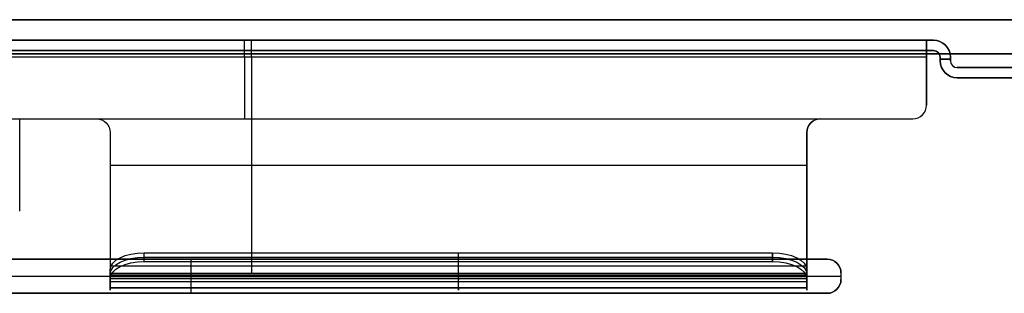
# Model space of a CAD drawing. Header units: millimetres. Extents: x -250 to 250, y -226 to 214.
# Tile 104 of 175: x -165 to -21, y 174 to 214. Entities that reach past the tile are written whole.
import ezdxf

# ---------------------------------------------------------------- set-up
doc = ezdxf.new("R2010")
doc.units = ezdxf.units.MM
doc.layers.add('Livello 01', color=7, linetype='Continuous')

# ---------------------------------------------------------------- blocks, each defined once
blk = doc.blocks.new('MCP141A13_03')
at = {"layer": 'Livello 01', "color": 253, "true_color": 0x999999}
for p, q in [((-235, 1.5, 37.5), (-45, 1.5, 37.5)), ((-140, -6, 40), (-140, 1.5, 40)), ((-140, -6, 35), (-140, 1.5, 35)), ((-140, 1.5, 35), (-140, 1.5, 40)), ((-45, -6, 37.5), (-45, 1.5, 37.5)), ((-244.06, -2.5), (244.06, -2.5)), ((-233, -2.25, 40), (-47, -2.25, 40)), ((-47, -2.25, 35), (-233, -2.25, 35)), ((-45, -2.25, 37), (-45, -2.25, 38))]:
    blk.add_line(p, q, dxfattribs=at)
at = {"layer": 'Livello 01', "color": 253, "true_color": 0x999999, "extrusion": (0, -1, 0)}
for centre, start, end in [((-47, 37, -1.5), 270, 360), ((-47, 38, -1.5), 0, 90), ((-47, 37, 6), 270, 0), ((-47, 38, 6), 0, 90)]:
    blk.add_arc(centre, 2, start, end, dxfattribs=at)
at = {"layer": 'Livello 01', "color": 253, "true_color": 0x999999, "extrusion": (0, 1, 0)}
for centre, start, end in [((47, 37, -2.25), 180, 270), ((47, 38, -2.25), 90, 180)]:
    blk.add_arc(centre, 2, start, end, dxfattribs=at)
at = {"layer": 'Livello 01', "color": 253, "true_color": 0x999999}
for points in [[(-238, 6, 5), (238, 6, 5)], [(-47, 1.5, 40), (-233, 1.5, 40)], [(-233, 1.5, 35), (-47, 1.5, 35)], [(-47, -6, 40), (-47, 1.5, 40)], [(-47, 1.5, 35), (-47, -6, 35)], [(-45, 1.5, 37), (-45, 1.5, 38)], [(-45, -6, 37), (-45, 1.5, 37)], [(-45, 1.5, 38), (-45, -6, 38)], [(238, 1), (-238, 1)], [(245, -6), (-245, -6)], [(-233, -6, 35), (-47, -6, 35)], [(-47, -6, 40), (-233, -6, 40)], [(-45, -6, 37), (-45, -6, 38)]]:
    blk.add_open_spline(points, degree=1, dxfattribs=at)
blk = doc.blocks.new('MCP141A14_03')
at = {"layer": 'Livello 01', "color": 253, "true_color": 0x999999}
blk.add_line((-244.06, 2.5), (244.06, 2.5), dxfattribs=at)
for points in [[(-245, 6), (245, 6)], [(-238, -1), (238, -1)], [(238, -6, 5), (-238, -6, 5)]]:
    blk.add_open_spline(points, degree=1, dxfattribs=at)

msp = doc.modelspace()

# ---------------------------------------------------------------- linework, layer by layer
at = {"layer": 'Livello 01'}
for p, q in [((-183.31, 211.03, 169.27), (-31.5, 211.03, 169.27)), ((-131.5, 211.03, 11.77), (-131.5, 211.03, 326.77)), ((-32.5, 210.7, 328.02), (-32.5, 201.53, 328.02)), ((-32.5, 210.7, 10.52), (-32.5, 201.53, 10.52)), ((-183.31, 209.53, 169.27), (-31.5, 209.53, 169.27)), ((-131.5, 209.53, 11.77), (-131.5, 209.53, 326.77)), ((-132.15, 208.53, 10.77), (-132.15, 199.53, 10.77)), ((-132.15, 208.53, 9.27), (-132.15, 199.53, 9.27)), ((-131.15, 208.53, 327.77), (-131.15, 176.99, 327.77)), ((-131.15, 208.53, 329.27), (-131.15, 176.99, 329.27)), ((-30.5, 208.03, 169.27), (-30.5, 208.53, 169.27)), ((-30.5, 208.28, 11.77), (-30.5, 208.28, 326.77)), ((-30.5, 208.28, 326.77), (-29, 208.28, 326.77)), ((-29, 208.28, 11.77), (-30.5, 208.28, 11.77)), ((-29, 208.03, 169.27), (-29, 208.53, 169.27)), ((-29, 208.28, 11.77), (-29, 208.28, 326.77)), ((-32.5, 206.28, 329.27), (-32.5, 206.28, 327.77)), ((-32.5, 206.28, 9.27), (-32.5, 206.28, 10.77)), ((28, 207.03, 169.27), (-28, 207.03, 169.27)), ((28, 205.53, 169.27), (-28, 205.53, 169.27)), ((-227.79, 199.53, 328.52), (-153.79, 199.53, 328.52)), ((-165, 199.53, 10.02), (-34.5, 199.53, 10.02)), ((-99.75, 199.53, 9.27), (-99.75, 199.53, 10.77)), ((-48, 199.53, 328.52), (-34.5, 199.53, 328.52)), ((-41.25, 199.53, 327.77), (-41.25, 199.53, 329.27)), ((-151.79, 197.53, 328.52), (-151.79, 176.99, 328.52)), ((-50, 197.53, 328.52), (-50, 176.99, 328.52)), ((-151.79, 192.76, 327.77), (-50, 192.76, 327.77)), ((-151.79, 192.76, 329.27), (-50, 192.76, 329.27)), ((-151.79, 187.26, 327.77), (-151.79, 187.26, 329.27)), ((-50, 187.26, 327.77), (-50, 187.26, 329.27)), ((-100.9, 176.13, 330.77), (-100.9, 179.96, 337.41)), ((-100.9, 178.66, 338.16), (-100.9, 179.96, 337.41)), ((-55, 178.66, 338.16), (-55, 179.96, 337.41)), ((-146.79, 179.31, 337.79), (-55, 179.31, 337.79)), ((-100.9, 174.83, 331.52), (-100.9, 178.66, 338.16)), ((-151.66, 178.05, 334.09), (-50.14, 178.05, 334.09)), ((-50, 177.01, 332.3), (-50, 175.28, 332.3)), ((-151.79, 175.48, 331.14), (-151.79, 176.81, 333.46)), ((-151.79, 175.5, 332.68), (-151.79, 176.8, 331.93)), ((-151.79, 176.49, 329.4), (-50, 176.49, 329.4)), ((-151.79, 176.21, 329.64), (-151.79, 174.57, 329.64)), ((-151.79, 175.74, 328.1), (-50, 175.74, 328.1)), ((-151.79, 175.55, 328.23), (-151.79, 175.55, 331.1)), ((-151.66, 176.75, 334.84), (-50.14, 176.75, 334.84)), ((-50, 176.21, 329.64), (-50, 174.57, 329.64)), ((-50, 176.15, 330.8), (-50, 176.15, 333.8)), ((-50, 175.55, 328.23), (-50, 175.55, 331.1)), ((-151.79, 174.83, 331.52), (-50, 174.83, 331.52))]:
    msp.add_line(p, q, dxfattribs=at)
at = {"layer": 'Livello 01', "extrusion": (1, 0, 0)}
for centre, radius, start, end in [((208.53, 11.77, -132.15), 2.5, 270, 0), ((208.53, 11.77, -132.15), 1, 270, 0), ((176.99, 330.27, -151.79), 2.5, 150, 270), ((176.99, 330.27, -151.79), 1, 150, 270), ((176.99, 330.27, -100.9), 2.5, 150, 270), ((176.99, 330.27, -100.9), 1, 150, 270)]:
    msp.add_arc(centre, radius, start, end, dxfattribs=at)
at = {"layer": 'Livello 01', "extrusion": (-1, 0, 0)}
for centre, radius, start, end in [((-208.53, 326.77, 131.15), 2.5, 90, 180), ((-208.53, 326.77, 32.5), 2.5, 90, 180), ((-208.53, 11.77, 32.5), 2.5, 180, 270), ((-208.53, 326.77, 131.15), 1, 90, 180), ((-208.53, 326.77, 32.5), 1, 90, 180), ((-208.53, 11.77, 32.5), 1, 180, 270), ((-176.99, 330.27, 50), 2.5, 270, 30), ((-176.99, 330.27, 50), 1, 270, 30)]:
    msp.add_arc(centre, radius, start, end, dxfattribs=at)
at = {"layer": 'Livello 01'}
for centre, radius, start, end in [((-31.5, 208.53, 11.77), 2.5, 0, 90), ((-31.5, 208.53, 326.77), 1, 0, 90), ((-31.5, 208.53, 169.27), 1, 0, 90), ((-28, 208.03, 11.77), 2.5, 180, 270), ((-28, 208.03, 169.27), 2.5, 180, 270), ((-28, 208.03, 11.77), 1, 180, 270), ((-28, 208.03, 326.77), 1, 180, 270), ((-28, 208.03, 169.27), 1, 180, 270), ((-34.5, 201.53, 327.77), 2, 270, 0), ((-34.5, 201.53, 9.27), 2, 270, 0), ((-34.5, 201.53, 10.77), 2, 270, 0), ((-34.5, 201.53, 329.27), 2, 270, 0), ((-34.5, 201.53, 10.02), 2, 270, 0), ((-34.5, 201.53, 328.52), 2, 270, 0), ((-48, 197.53, 328.52), 2, 90, 180)]:
    msp.add_arc(centre, radius, start, end, dxfattribs=at)
at = {"layer": 'Livello 01', "extrusion": (0, 0, -1)}
for centre, radius, start, end in [((31.5, 208.53, -326.77), 2.5, 90, 180), ((31.5, 208.53, -169.27), 2.5, 90, 180), ((31.5, 208.53, -11.77), 1, 90, 180), ((28, 208.03, -326.77), 2.5, 270, 0), ((153.79, 197.53, -327.77), 2, 90, 180), ((153.79, 197.53, -329.27), 2, 90, 180), ((153.79, 197.53, -328.52), 2, 90, 180), ((48, 197.53, -329.27), 2, 0, 90), ((48, 197.53, -327.77), 2, 0, 90)]:
    msp.add_arc(centre, radius, start, end, dxfattribs=at)
at = {"layer": 'Livello 01', "extrusion": (-1.2307e-15, 0.866025, -0.5)}
msp.add_arc((146.79, 377.19, -12.85), 5, 0, 90, dxfattribs=at)
at = {"layer": 'Livello 01', "extrusion": (-8.61487e-15, 0.866025, -0.5)}
msp.add_arc((55, 377.19, -12.85), 5, 90, 180, dxfattribs=at)
at = {"layer": 'Livello 01', "extrusion": (0, 0.866025, -0.5)}
for centre, start, end in [((146.79, 377.19, -13.6), 0, 90), ((55, 377.19, -13.6), 90, 180)]:
    msp.add_arc(centre, 5, start, end, dxfattribs=at)
at = {"layer": 'Livello 01', "extrusion": (-4.92278e-15, 0.866025, -0.5)}
msp.add_arc((146.79, 377.19, -14.35), 5, 0, 90, dxfattribs=at)
at = {"layer": 'Livello 01', "extrusion": (-7.09176e-15, 0.866025, -0.5)}
msp.add_arc((55, 377.19, -14.35), 5, 90, 180, dxfattribs=at)
at = {"layer": 'Livello 01'}
for points in [[(-231.5, 211.03, 11.77), (-32.5, 211.03, 11.77)], [(-32.5, 211.03, 326.77), (-229.79, 211.03, 326.77)], [(-31.5, 211.03, 326.77), (-32.5, 211.03, 326.77)], [(-32.5, 211.03, 11.77), (-31.5, 211.03, 11.77)], [(-32.5, 211.03, 326.77), (-32.5, 209.53, 326.77)], [(-32.5, 211.03, 11.77), (-32.5, 209.53, 11.77)], [(-31.5, 211.03, 11.77), (-31.5, 211.03, 326.77)], [(-231.5, 209.53, 11.77), (-32.5, 209.53, 11.77)], [(-32.5, 209.53, 326.77), (-229.79, 209.53, 326.77)], [(-32.5, 209.53, 11.77), (-31.5, 209.53, 11.77)], [(-31.5, 209.53, 326.77), (-32.5, 209.53, 326.77)], [(-31.5, 209.53, 11.77), (-31.5, 209.53, 326.77)], [(-32.5, 208.53, 10.77), (-231.79, 208.53, 10.77)], [(-32.5, 208.53, 9.27), (-231.79, 208.53, 9.27)], [(-32.5, 208.53, 327.77), (-229.79, 208.53, 327.77)], [(-32.5, 208.53, 329.27), (-229.79, 208.53, 329.27)], [(-32.5, 201.53, 327.77), (-32.5, 208.53, 327.77)], [(-32.5, 201.53, 329.27), (-32.5, 208.53, 329.27)], [(-32.5, 201.53, 10.77), (-32.5, 208.53, 10.77)], [(-32.5, 201.53, 9.27), (-32.5, 208.53, 9.27)], [(-30.5, 208.53, 326.77), (-30.5, 208.03, 326.77)], [(-30.5, 208.53, 11.77), (-30.5, 208.53, 326.77)], [(-30.5, 208.03, 11.77), (-30.5, 208.53, 11.77)], [(-30.5, 208.03, 326.77), (-30.5, 208.03, 11.77)], [(-29, 208.53, 326.77), (-29, 208.03, 326.77)], [(-29, 208.03, 11.77), (-29, 208.53, 11.77)], [(-29, 208.53, 11.77), (-29, 208.53, 326.77)], [(-29, 208.03, 326.77), (-29, 208.03, 11.77)], [(-28, 207.03, 326.77), (28, 207.03, 326.77)], [(28, 207.03, 11.77), (-28, 207.03, 11.77)], [(-28, 207.03, 11.77), (-28, 207.03, 326.77)], [(-28, 205.53, 11.77), (-28, 205.53, 326.77)], [(28, 205.53, 11.77), (-28, 205.53, 11.77)], [(-28, 205.53, 326.77), (28, 205.53, 326.77)], [(-32.5, 201.53, 327.77), (-32.5, 201.53, 329.27)], [(-32.5, 201.53, 10.77), (-32.5, 201.53, 9.27)], [(-227.79, 199.53, 327.77), (-153.79, 199.53, 327.77)], [(-227.79, 199.53, 329.27), (-153.79, 199.53, 329.27)], [(-165, 199.53, 10.77), (-34.5, 199.53, 10.77)], [(-165, 186.03, 10.77), (-165, 199.53, 10.77)], [(-165, 199.53, 9.27), (-34.5, 199.53, 9.27)], [(-165, 186.03, 9.27), (-165, 199.53, 9.27)], [(-165, 199.53, 9.27), (-165, 199.53, 10.77)], [(-153.79, 199.53, 327.77), (-153.79, 199.53, 329.27)], [(-48, 199.53, 327.77), (-34.5, 199.53, 327.77)], [(-48, 199.53, 329.27), (-34.5, 199.53, 329.27)], [(-48, 199.53, 327.77), (-48, 199.53, 329.27)], [(-34.5, 199.53, 10.77), (-34.5, 199.53, 9.27)], [(-34.5, 199.53, 329.27), (-34.5, 199.53, 327.77)], [(-151.79, 197.53, 327.77), (-151.79, 176.99, 327.77)], [(-151.79, 197.53, 329.27), (-151.79, 176.99, 329.27)], [(-151.79, 197.53, 329.27), (-151.79, 197.53, 327.77)], [(-50, 176.99, 327.77), (-50, 197.53, 327.77)], [(-50, 176.99, 329.27), (-50, 197.53, 329.27)], [(-50, 197.53, 329.27), (-50, 197.53, 327.77)], [(-165, 186.03, 9.27), (-165, 186.03, 10.77)], [(-146.79, 179.96, 337.41), (-55, 179.96, 337.41)], [(-146.79, 178.66, 338.16), (-146.79, 179.96, 337.41)], [(-55, 179.96, 337.41), (-55, 178.66, 338.16)], [(-146.79, 178.66, 338.16), (-55, 178.66, 338.16)], [(-151.79, 176.13, 330.77), (-151.79, 177.46, 333.08)], [(-151.79, 177.46, 333.08), (-151.79, 176.16, 333.83)], [(-151.79, 176.99, 327.77), (-50, 176.99, 327.77)], [(-151.79, 176.99, 329.27), (-50, 176.99, 329.27)], [(-151.79, 176.99, 327.77), (-151.79, 176.99, 329.27)], [(-50, 177.46, 333.08), (-50, 176.13, 330.77)], [(-50, 176.16, 333.83), (-50, 177.46, 333.08)], [(-50, 176.99, 327.77), (-50, 176.99, 329.27)], [(-151.79, 174.83, 331.52), (-151.79, 176.16, 333.83)], [(-50, 176.13, 330.77), (-151.79, 176.13, 330.77)], [(-151.79, 176.13, 330.77), (-151.79, 174.83, 331.52)], [(-50, 176.16, 333.83), (-50, 174.83, 331.52)], [(-50, 174.83, 331.52), (-50, 176.13, 330.77)], [(-50, 174.83, 331.52), (-151.79, 174.83, 331.52)]]:
    msp.add_open_spline(points, degree=1, dxfattribs=at)

# ---------------------------------------------------------------- block references
at = {"layer": 'Livello 01', "extrusion": (0, -1, -2.22045e-16)}
for name, p in [('MCP141A13_03', (0, 337.97, -214.03)), ('MCP141A14_03', (0, -0.03, -214.03))]:
    msp.add_blockref(name, p, dxfattribs=at)

doc.saveas('drawing.dxf')
